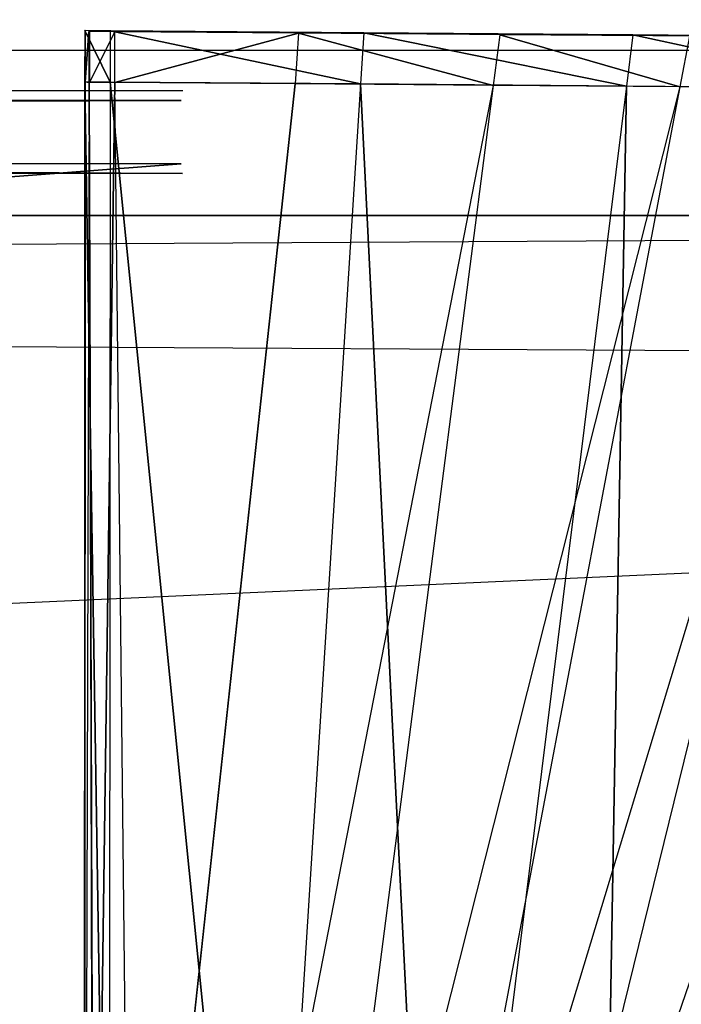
# Model space of a CAD drawing. Extents: x 0 to 0.356, y -0.372 to 0.
# Tile 24 of 32: x 0.288 to 0.296, y -0.361 to -0.349. Entities that reach past the tile are written whole.
import ezdxf

# ---------------------------------------------------------------- set-up
doc = ezdxf.new("R2010")
doc.units = 0
for name, color, linetype in [('L0_GRIFF_N_A714__2___REPLACEMTF', 7, 'CONTINUOUS'), ('L11_PLATTE_N_A714__0___REPLACEM', 7, 'CONTINUOUS'), ('L13_SCHUB_N_A714__4___REPLACEMT', 7, 'CONTINUOUS'), ('L18_FRONTO_N_A714__0___REPLACEM', 7, 'CONTINUOUS'), ('L19_GRIFFO_N_A714__2___REPLACEM', 7, 'CONTINUOUS'), ('L1_GRIFF_N_A714__1___REPLACEMTF', 7, 'CONTINUOUS'), ('L20_GRIFFO_N_A714__1___REPLACEM', 7, 'CONTINUOUS'), ('L3_FRONTU_N_A714__0___REPLACEMT', 7, 'CONTINUOUS')]:
    doc.layers.add(name, color=color, linetype=linetype)

msp = doc.modelspace()

# ---------------------------------------------------------------- linework, layer by layer
at = {"layer": 'L0_GRIFF_N_A714__2___REPLACEMTF', "color": 254}
for points, invisible_edges in [([(0.288778, -0.349383, 0.483831), (0.288784, -0.348764, 0.484073), (0.288779, -0.348763, 0.483603), (0.288778, -0.349383, 0.483831)], 14), ([(0.288779, -0.348763, 0.483603), (0.289085, -0.349385, 0.483867), (0.288778, -0.349383, 0.483831), (0.288779, -0.348763, 0.483603)], 13), ([(0.288784, -0.348764, 0.484073), (0.288778, -0.349383, 0.483831), (0.288784, -0.349384, 0.484296), (0.288784, -0.348764, 0.484073)], 13), ([(0.289085, -0.349385, 0.483867), (0.288779, -0.348763, 0.483603), (0.289086, -0.348766, 0.483639), (0.289085, -0.349385, 0.483867)], 14), ([(0.288784, -0.348764, 0.484073), (0.289086, -0.348766, 0.483639), (0.288779, -0.348763, 0.483603), (0.288784, -0.348764, 0.484073)], 13), ([(0.288784, -0.349384, 0.484296), (0.288828, -0.348775, 0.487947), (0.288784, -0.348764, 0.484073), (0.288784, -0.349384, 0.484296)], 14), ([(0.288828, -0.348775, 0.487947), (0.289091, -0.348767, 0.484109), (0.288784, -0.348764, 0.484073), (0.288828, -0.348775, 0.487947)], 13), ([(0.289086, -0.348766, 0.483639), (0.288784, -0.348764, 0.484073), (0.289091, -0.348767, 0.484109), (0.289086, -0.348766, 0.483639)], 14), ([(0.288828, -0.348775, 0.487947), (0.288784, -0.349384, 0.484296), (0.28883, -0.349389, 0.488158), (0.288828, -0.348775, 0.487947)], 13), ([(0.289091, -0.348767, 0.484109), (0.288828, -0.348775, 0.487947), (0.289136, -0.348777, 0.487982), (0.289091, -0.348767, 0.484109)], 14), ([(0.28883, -0.349389, 0.488158), (0.288834, -0.348776, 0.488396), (0.288828, -0.348775, 0.487947), (0.28883, -0.349389, 0.488158)], 14), ([(0.288834, -0.348776, 0.488396), (0.289136, -0.348777, 0.487982), (0.288828, -0.348775, 0.487947), (0.288834, -0.348776, 0.488396)], 13), ([(0.288834, -0.348776, 0.488396), (0.28883, -0.349389, 0.488158), (0.288835, -0.349389, 0.488608), (0.288834, -0.348776, 0.488396)], 13), ([(0.288835, -0.349389, 0.488608), (0.289141, -0.348779, 0.488432), (0.288834, -0.348776, 0.488396), (0.288835, -0.349389, 0.488608)], 13), ([(0.289136, -0.348777, 0.487982), (0.288834, -0.348776, 0.488396), (0.289141, -0.348779, 0.488432), (0.289136, -0.348777, 0.487982)], 14), ([(0.289141, -0.348779, 0.488432), (0.288835, -0.349389, 0.488608), (0.289142, -0.349391, 0.488643), (0.289141, -0.348779, 0.488432)], 14), ([(0.289086, -0.348766, 0.483639), (0.292114, -0.349409, 0.484218), (0.289085, -0.349385, 0.483867), (0.289086, -0.348766, 0.483639)], 13), ([(0.292114, -0.349409, 0.484218), (0.289086, -0.348766, 0.483639), (0.292154, -0.348789, 0.483995), (0.292114, -0.349409, 0.484218)], 14), ([(0.289091, -0.348767, 0.484109), (0.292154, -0.348789, 0.483995), (0.289086, -0.348766, 0.483639), (0.289091, -0.348767, 0.484109)], 13), ([(0.289136, -0.348777, 0.487982), (0.292076, -0.34879, 0.484455), (0.289091, -0.348767, 0.484109), (0.289136, -0.348777, 0.487982)], 13), ([(0.292154, -0.348789, 0.483995), (0.289091, -0.348767, 0.484109), (0.292076, -0.34879, 0.484455), (0.292154, -0.348789, 0.483995)], 14), ([(0.289141, -0.348779, 0.488432), (0.291435, -0.348795, 0.488249), (0.289136, -0.348777, 0.487982), (0.289141, -0.348779, 0.488432)], 13), ([(0.292076, -0.34879, 0.484455), (0.289136, -0.348777, 0.487982), (0.291435, -0.348795, 0.488249), (0.292076, -0.34879, 0.484455)], 14), ([(0.291435, -0.348795, 0.488249), (0.289141, -0.348779, 0.488432), (0.291361, -0.348796, 0.48869), (0.291435, -0.348795, 0.488249)], 14), ([(0.289142, -0.349391, 0.488643), (0.291361, -0.348796, 0.48869), (0.289141, -0.348779, 0.488432), (0.289142, -0.349391, 0.488643)], 13), ([(0.291361, -0.348796, 0.48869), (0.289142, -0.349391, 0.488643), (0.291321, -0.349408, 0.488896), (0.291361, -0.348796, 0.48869)], 14), ([(0.293718, -0.349428, 0.489563), (0.291361, -0.348796, 0.48869), (0.291321, -0.349408, 0.488896), (0.293718, -0.349428, 0.489563)], 13), ([(0.291361, -0.348796, 0.48869), (0.293948, -0.348816, 0.488949), (0.291435, -0.348795, 0.488249), (0.291361, -0.348796, 0.48869)], 13), ([(0.293948, -0.348816, 0.488949), (0.291361, -0.348796, 0.48869), (0.293797, -0.348816, 0.489368), (0.293948, -0.348816, 0.488949)], 14), ([(0.291361, -0.348796, 0.48869), (0.293718, -0.349428, 0.489563), (0.293797, -0.348816, 0.489368), (0.291361, -0.348796, 0.48869)], 14), ([(0.291435, -0.348795, 0.488249), (0.295249, -0.348816, 0.485339), (0.292076, -0.34879, 0.484455), (0.291435, -0.348795, 0.488249)], 13), ([(0.295249, -0.348816, 0.485339), (0.291435, -0.348795, 0.488249), (0.293948, -0.348816, 0.488949), (0.295249, -0.348816, 0.485339)], 14), ([(0.292076, -0.34879, 0.484455), (0.295407, -0.348816, 0.484901), (0.292154, -0.348789, 0.483995), (0.292076, -0.34879, 0.484455)], 13), ([(0.295407, -0.348816, 0.484901), (0.292076, -0.34879, 0.484455), (0.295249, -0.348816, 0.485339), (0.295407, -0.348816, 0.484901)], 14), ([(0.292154, -0.348789, 0.483995), (0.29533, -0.349435, 0.485114), (0.292114, -0.349409, 0.484218), (0.292154, -0.348789, 0.483995)], 13), ([(0.29533, -0.349435, 0.485114), (0.292154, -0.348789, 0.483995), (0.295407, -0.348816, 0.484901), (0.29533, -0.349435, 0.485114)], 14), ([(0.295976, -0.349444, 0.490583), (0.293797, -0.348816, 0.489368), (0.293718, -0.349428, 0.489563), (0.295976, -0.349444, 0.490583)], 13), ([(0.293797, -0.348816, 0.489368), (0.296316, -0.348833, 0.49002), (0.293948, -0.348816, 0.488949), (0.293797, -0.348816, 0.489368)], 13), ([(0.296316, -0.348833, 0.49002), (0.293797, -0.348816, 0.489368), (0.296093, -0.348832, 0.490406), (0.296316, -0.348833, 0.49002)], 14), ([(0.293797, -0.348816, 0.489368), (0.295976, -0.349444, 0.490583), (0.296093, -0.348832, 0.490406), (0.293797, -0.348816, 0.489368)], 14), ([(0.293948, -0.348816, 0.488949), (0.29824, -0.348838, 0.486691), (0.295249, -0.348816, 0.485339), (0.293948, -0.348816, 0.488949)], 13), ([(0.29824, -0.348838, 0.486691), (0.293948, -0.348816, 0.488949), (0.296316, -0.348833, 0.49002), (0.29824, -0.348838, 0.486691)], 14), ([(0.295249, -0.348816, 0.485339), (0.298473, -0.348838, 0.486288), (0.295407, -0.348816, 0.484901), (0.295249, -0.348816, 0.485339)], 13), ([(0.298473, -0.348838, 0.486288), (0.295249, -0.348816, 0.485339), (0.29824, -0.348838, 0.486691), (0.298473, -0.348838, 0.486288)], 14), ([(0.295407, -0.348816, 0.484901), (0.298361, -0.349457, 0.486484), (0.29533, -0.349435, 0.485114), (0.295407, -0.348816, 0.484901)], 13), ([(0.298361, -0.349457, 0.486484), (0.295407, -0.348816, 0.484901), (0.298473, -0.348838, 0.486288), (0.298361, -0.349457, 0.486484)], 14), ([(0.298023, -0.349447, 0.492016), (0.296093, -0.348832, 0.490406), (0.295976, -0.349444, 0.490583), (0.298023, -0.349447, 0.492016)], 13), ([(0.288778, -0.349383, 0.483831), (0.289073, -0.3679, 0.490665), (0.288766, -0.367898, 0.490629), (0.288778, -0.349383, 0.483831)], 13), ([(0.288776, -0.367882, 0.490985), (0.288778, -0.349383, 0.483831), (0.288766, -0.367898, 0.490629), (0.288776, -0.367882, 0.490985)], 13), ([(0.288778, -0.349383, 0.483831), (0.288776, -0.367882, 0.490985), (0.288784, -0.349384, 0.484296), (0.288778, -0.349383, 0.483831)], 14), ([(0.288784, -0.349384, 0.484296), (0.288776, -0.367882, 0.490985), (0.28883, -0.349389, 0.488158), (0.288784, -0.349384, 0.484296)], 14), ([(0.28883, -0.349389, 0.488158), (0.288776, -0.367882, 0.490985), (0.288874, -0.367722, 0.494459), (0.28883, -0.349389, 0.488158)], 14), ([(0.289073, -0.3679, 0.490665), (0.288778, -0.349383, 0.483831), (0.289085, -0.349385, 0.483867), (0.289073, -0.3679, 0.490665)], 14), ([(0.288887, -0.367701, 0.49492), (0.28883, -0.349389, 0.488158), (0.288874, -0.367722, 0.494459), (0.288887, -0.367701, 0.49492)], 13), ([(0.28883, -0.349389, 0.488158), (0.288887, -0.367701, 0.49492), (0.288835, -0.349389, 0.488608), (0.28883, -0.349389, 0.488158)], 14), ([(0.288887, -0.367701, 0.49492), (0.289142, -0.349391, 0.488643), (0.288835, -0.349389, 0.488608), (0.288887, -0.367701, 0.49492)], 13), ([(0.289142, -0.349391, 0.488643), (0.288887, -0.367701, 0.49492), (0.289342, -0.367702, 0.494969), (0.289142, -0.349391, 0.488643)], 14), ([(0.289085, -0.349385, 0.483867), (0.290939, -0.367915, 0.490881), (0.289073, -0.3679, 0.490665), (0.289085, -0.349385, 0.483867)], 13), ([(0.290939, -0.367915, 0.490881), (0.289085, -0.349385, 0.483867), (0.292114, -0.349409, 0.484218), (0.290939, -0.367915, 0.490881)], 14), ([(0.289342, -0.367702, 0.494969), (0.291321, -0.349408, 0.488896), (0.289142, -0.349391, 0.488643), (0.289342, -0.367702, 0.494969)], 13), ([(0.291321, -0.349408, 0.488896), (0.289342, -0.367702, 0.494969), (0.290147, -0.367702, 0.495057), (0.291321, -0.349408, 0.488896)], 14), ([(0.293718, -0.349428, 0.489563), (0.291321, -0.349408, 0.488896), (0.290147, -0.367702, 0.495057), (0.293718, -0.349428, 0.489563)], 14), ([(0.293718, -0.349428, 0.489563), (0.290147, -0.367702, 0.495057), (0.291361, -0.367704, 0.495375), (0.293718, -0.349428, 0.489563)], 14), ([(0.292114, -0.349409, 0.484218), (0.293033, -0.367932, 0.491464), (0.290939, -0.367915, 0.490881), (0.292114, -0.349409, 0.484218)], 13), ([(0.295976, -0.349444, 0.490583), (0.293718, -0.349428, 0.489563), (0.291361, -0.367704, 0.495375), (0.295976, -0.349444, 0.490583)], 14), ([(0.295976, -0.349444, 0.490583), (0.291361, -0.367704, 0.495375), (0.292505, -0.367704, 0.49586), (0.295976, -0.349444, 0.490583)], 14), ([(0.293033, -0.367932, 0.491464), (0.292114, -0.349409, 0.484218), (0.29533, -0.349435, 0.485114), (0.293033, -0.367932, 0.491464)], 14), ([(0.298023, -0.349447, 0.492016), (0.295976, -0.349444, 0.490583), (0.292505, -0.367704, 0.49586), (0.298023, -0.349447, 0.492016)], 14), ([(0.298023, -0.349447, 0.492016), (0.292505, -0.367704, 0.49586), (0.293541, -0.367699, 0.496543), (0.298023, -0.349447, 0.492016)], 14), ([(0.29533, -0.349435, 0.485114), (0.295006, -0.367946, 0.492357), (0.293033, -0.367932, 0.491464), (0.29533, -0.349435, 0.485114)], 13), ([(0.299803, -0.349443, 0.493786), (0.298023, -0.349447, 0.492016), (0.293541, -0.367699, 0.496543), (0.299803, -0.349443, 0.493786)], 14), ([(0.299803, -0.349443, 0.493786), (0.293541, -0.367699, 0.496543), (0.294441, -0.36769, 0.497386), (0.299803, -0.349443, 0.493786)], 14), ([(0.301232, -0.349442, 0.495827), (0.299803, -0.349443, 0.493786), (0.294441, -0.36769, 0.497386), (0.301232, -0.349442, 0.495827)], 14), ([(0.301232, -0.349442, 0.495827), (0.294441, -0.36769, 0.497386), (0.295165, -0.367685, 0.498358), (0.301232, -0.349442, 0.495827)], 14), ([(0.295006, -0.367946, 0.492357), (0.29533, -0.349435, 0.485114), (0.298361, -0.349457, 0.486484), (0.295006, -0.367946, 0.492357)], 14), ([(0.298361, -0.349457, 0.486484), (0.296795, -0.36795, 0.493611), (0.295006, -0.367946, 0.492357), (0.298361, -0.349457, 0.486484)], 13), ([(0.301232, -0.349442, 0.495827), (0.295165, -0.367685, 0.498358), (0.302238, -0.349444, 0.498093), (0.301232, -0.349442, 0.495827)], 14), ([(0.302238, -0.349444, 0.498093), (0.295165, -0.367685, 0.498358), (0.295674, -0.367682, 0.499437), (0.302238, -0.349444, 0.498093)], 14), ([(0.302901, -0.349441, 0.500495), (0.302238, -0.349444, 0.498093), (0.295674, -0.367682, 0.499437), (0.302901, -0.349441, 0.500495)], 14), ([(0.302901, -0.349441, 0.500495), (0.295674, -0.367682, 0.499437), (0.296009, -0.367679, 0.500581), (0.302901, -0.349441, 0.500495)], 14)]:
    msp.add_3dface(points, dxfattribs=dict(at, invisible_edges=invisible_edges))
at = {"layer": 'L11_PLATTE_N_A714__0___REPLACEM', "color": 254}
for points, invisible_edges in [([(0.353, -0.347, 0.857), (0.003, -0.349, 0.855), (0.353, -0.349, 0.855), (0.353, -0.347, 0.857)], 13), ([(0.003, -0.349, 0.855), (0.353, -0.347, 0.857), (0.003, -0.347, 0.857), (0.003, -0.349, 0.855)], 14), ([(0.353, -0.347, 0.847), (0.003, -0.349, 0.849), (0.003, -0.347, 0.847), (0.353, -0.347, 0.847)], 13), ([(0.003, -0.349, 0.849), (0.353, -0.347, 0.847), (0.353, -0.349, 0.849), (0.003, -0.349, 0.849)], 14), ([(0.353, -0.349, 0.855), (0.003, -0.349, 0.849), (0.353, -0.349, 0.849), (0.353, -0.349, 0.855)], 13), ([(0.003, -0.349, 0.849), (0.353, -0.349, 0.855), (0.003, -0.349, 0.855), (0.003, -0.349, 0.849)], 14)]:
    msp.add_3dface(points, dxfattribs=dict(at, invisible_edges=invisible_edges))
at = {"layer": 'L13_SCHUB_N_A714__4___REPLACEMT', "color": 8}
for points, invisible_edges in [([(0.3125, -0.351, 0.5794), (0.0435, -0.105, 0.5794), (0.0435, -0.351, 0.5794), (0.3125, -0.351, 0.5794)], 13), ([(0.0435, -0.105, 0.5794), (0.3125, -0.351, 0.5794), (0.312513, -0.105, 0.5794), (0.0435, -0.105, 0.5794)], 14), ([(0.312513, -0.105, 0.5634), (0.0435, -0.351, 0.5634), (0.0435, -0.105, 0.5634), (0.312513, -0.105, 0.5634)], 13), ([(0.0435, -0.351, 0.5634), (0.312513, -0.105, 0.5634), (0.3125, -0.351, 0.5634), (0.0435, -0.351, 0.5634)], 14), ([(0.3125, -0.351, 0.5794), (0.0435, -0.351, 0.5634), (0.3125, -0.351, 0.5634), (0.3125, -0.351, 0.5794)], 13), ([(0.0435, -0.351, 0.5634), (0.3125, -0.351, 0.5794), (0.0435, -0.351, 0.5794), (0.0435, -0.351, 0.5634)], 14)]:
    msp.add_3dface(points, dxfattribs=dict(at, invisible_edges=invisible_edges))
at = {"layer": 'L18_FRONTO_N_A714__0___REPLACEM', "color": 8}
for points, invisible_edges in [([(0.006722, -0.351, 0.856), (0.349193, -0.351, 0.85429), (0.006722, -0.351, 0.85429), (0.006722, -0.351, 0.856)], 13), ([(0.349193, -0.351, 0.85429), (0.006722, -0.351, 0.856), (0.349193, -0.351, 0.856), (0.349193, -0.351, 0.85429)], 14), ([(0.064342, -0.351, 0.549834), (0.006722, -0.351, 0.85429), (0.29, -0.351, 0.549915), (0.064342, -0.351, 0.549834)], 13), ([(0.349193, -0.351, 0.85429), (0.29, -0.351, 0.549915), (0.006722, -0.351, 0.85429), (0.349193, -0.351, 0.85429)], 15), ([(0.349193, -0.352928, 0.856), (0.006722, -0.351, 0.856), (0.006722, -0.352928, 0.856), (0.349193, -0.352928, 0.856)], 13), ([(0.006722, -0.351, 0.856), (0.349193, -0.352928, 0.856), (0.349193, -0.351, 0.856), (0.006722, -0.351, 0.856)], 14), ([(0.349193, -0.351, 0.85429), (0.2933, -0.351, 0.54959), (0.29, -0.351, 0.549915), (0.349193, -0.351, 0.85429)], 15), ([(0.349193, -0.351, 0.85429), (0.296473, -0.351, 0.548628), (0.2933, -0.351, 0.54959), (0.349193, -0.351, 0.85429)], 15), ([(0.349193, -0.368345, 0.856), (0.006722, -0.352928, 0.856), (0.006722, -0.368345, 0.856), (0.349193, -0.368345, 0.856)], 13), ([(0.006722, -0.352928, 0.856), (0.349193, -0.368345, 0.856), (0.349193, -0.352928, 0.856), (0.006722, -0.352928, 0.856)], 14)]:
    msp.add_3dface(points, dxfattribs=dict(at, invisible_edges=invisible_edges))
at = {"layer": 'L19_GRIFFO_N_A714__2___REPLACEM', "color": 254}
for points, invisible_edges in [([(0.288784, -0.348764, 0.552927), (0.288778, -0.349383, 0.553169), (0.288779, -0.348763, 0.553397), (0.288784, -0.348764, 0.552927)], 14), ([(0.289085, -0.349385, 0.553133), (0.288779, -0.348763, 0.553397), (0.288778, -0.349383, 0.553169), (0.289085, -0.349385, 0.553133)], 13), ([(0.288778, -0.349383, 0.553169), (0.288784, -0.348764, 0.552927), (0.288784, -0.349384, 0.552704), (0.288778, -0.349383, 0.553169)], 13), ([(0.288779, -0.348763, 0.553397), (0.289085, -0.349385, 0.553133), (0.289086, -0.348766, 0.553361), (0.288779, -0.348763, 0.553397)], 14), ([(0.289086, -0.348766, 0.553361), (0.288784, -0.348764, 0.552927), (0.288779, -0.348763, 0.553397), (0.289086, -0.348766, 0.553361)], 14), ([(0.288828, -0.348775, 0.549053), (0.288784, -0.349384, 0.552704), (0.288784, -0.348764, 0.552927), (0.288828, -0.348775, 0.549053)], 14), ([(0.289091, -0.348767, 0.552891), (0.288828, -0.348775, 0.549053), (0.288784, -0.348764, 0.552927), (0.289091, -0.348767, 0.552891)], 14), ([(0.288784, -0.348764, 0.552927), (0.289086, -0.348766, 0.553361), (0.289091, -0.348767, 0.552891), (0.288784, -0.348764, 0.552927)], 13), ([(0.288784, -0.349384, 0.552704), (0.288828, -0.348775, 0.549053), (0.28883, -0.349389, 0.548842), (0.288784, -0.349384, 0.552704)], 13), ([(0.288828, -0.348775, 0.549053), (0.289091, -0.348767, 0.552891), (0.289135, -0.348777, 0.549018), (0.288828, -0.348775, 0.549053)], 13), ([(0.288834, -0.348776, 0.548604), (0.28883, -0.349389, 0.548842), (0.288828, -0.348775, 0.549053), (0.288834, -0.348776, 0.548604)], 14), ([(0.289135, -0.348777, 0.549018), (0.288834, -0.348776, 0.548604), (0.288828, -0.348775, 0.549053), (0.289135, -0.348777, 0.549018)], 14), ([(0.28883, -0.349389, 0.548842), (0.288834, -0.348776, 0.548604), (0.288835, -0.349389, 0.548392), (0.28883, -0.349389, 0.548842)], 13), ([(0.289141, -0.348779, 0.548568), (0.288835, -0.349389, 0.548392), (0.288834, -0.348776, 0.548604), (0.289141, -0.348779, 0.548568)], 13), ([(0.288834, -0.348776, 0.548604), (0.289135, -0.348777, 0.549018), (0.289141, -0.348779, 0.548568), (0.288834, -0.348776, 0.548604)], 13), ([(0.288835, -0.349389, 0.548392), (0.289141, -0.348779, 0.548568), (0.289142, -0.349391, 0.548357), (0.288835, -0.349389, 0.548392)], 14), ([(0.292114, -0.349409, 0.552782), (0.289086, -0.348766, 0.553361), (0.289085, -0.349385, 0.553133), (0.292114, -0.349409, 0.552782)], 13), ([(0.289086, -0.348766, 0.553361), (0.292114, -0.349409, 0.552782), (0.292154, -0.348789, 0.553005), (0.289086, -0.348766, 0.553361)], 14), ([(0.292154, -0.348789, 0.553005), (0.289091, -0.348767, 0.552891), (0.289086, -0.348766, 0.553361), (0.292154, -0.348789, 0.553005)], 14), ([(0.292076, -0.34879, 0.552545), (0.289135, -0.348777, 0.549018), (0.289091, -0.348767, 0.552891), (0.292076, -0.34879, 0.552545)], 14), ([(0.289091, -0.348767, 0.552891), (0.292154, -0.348789, 0.553005), (0.292076, -0.34879, 0.552545), (0.289091, -0.348767, 0.552891)], 13), ([(0.291435, -0.348795, 0.548751), (0.289141, -0.348779, 0.548568), (0.289135, -0.348777, 0.549018), (0.291435, -0.348795, 0.548751)], 14), ([(0.289135, -0.348777, 0.549018), (0.292076, -0.34879, 0.552545), (0.291435, -0.348795, 0.548751), (0.289135, -0.348777, 0.549018)], 13), ([(0.289141, -0.348779, 0.548568), (0.291435, -0.348795, 0.548751), (0.291361, -0.348796, 0.54831), (0.289141, -0.348779, 0.548568)], 13), ([(0.291361, -0.348796, 0.54831), (0.289142, -0.349391, 0.548357), (0.289141, -0.348779, 0.548568), (0.291361, -0.348796, 0.54831)], 13), ([(0.289142, -0.349391, 0.548357), (0.291361, -0.348796, 0.54831), (0.291321, -0.349408, 0.548104), (0.289142, -0.349391, 0.548357)], 14), ([(0.291361, -0.348796, 0.54831), (0.293718, -0.349428, 0.547438), (0.291321, -0.349408, 0.548104), (0.291361, -0.348796, 0.54831)], 13), ([(0.293948, -0.348816, 0.548051), (0.291361, -0.348796, 0.54831), (0.291435, -0.348795, 0.548751), (0.293948, -0.348816, 0.548051)], 14), ([(0.291361, -0.348796, 0.54831), (0.293948, -0.348816, 0.548051), (0.293797, -0.348816, 0.547632), (0.291361, -0.348796, 0.54831)], 13), ([(0.293718, -0.349428, 0.547438), (0.291361, -0.348796, 0.54831), (0.293797, -0.348816, 0.547632), (0.293718, -0.349428, 0.547438)], 14), ([(0.295249, -0.348816, 0.551661), (0.291435, -0.348795, 0.548751), (0.292076, -0.34879, 0.552545), (0.295249, -0.348816, 0.551661)], 14), ([(0.291435, -0.348795, 0.548751), (0.295249, -0.348816, 0.551661), (0.293948, -0.348816, 0.548051), (0.291435, -0.348795, 0.548751)], 13), ([(0.295407, -0.348816, 0.552099), (0.292076, -0.34879, 0.552545), (0.292154, -0.348789, 0.553005), (0.295407, -0.348816, 0.552099)], 14), ([(0.292076, -0.34879, 0.552545), (0.295407, -0.348816, 0.552099), (0.295249, -0.348816, 0.551661), (0.292076, -0.34879, 0.552545)], 13), ([(0.29533, -0.349435, 0.551886), (0.292154, -0.348789, 0.553005), (0.292114, -0.349409, 0.552782), (0.29533, -0.349435, 0.551886)], 13), ([(0.292154, -0.348789, 0.553005), (0.29533, -0.349435, 0.551886), (0.295407, -0.348816, 0.552099), (0.292154, -0.348789, 0.553005)], 14), ([(0.293797, -0.348816, 0.547632), (0.295976, -0.349444, 0.546417), (0.293718, -0.349428, 0.547438), (0.293797, -0.348816, 0.547632)], 13), ([(0.293797, -0.348816, 0.547632), (0.296316, -0.348833, 0.54698), (0.296093, -0.348832, 0.546594), (0.293797, -0.348816, 0.547632)], 13), ([(0.296316, -0.348833, 0.54698), (0.293797, -0.348816, 0.547632), (0.293948, -0.348816, 0.548051), (0.296316, -0.348833, 0.54698)], 14), ([(0.295976, -0.349444, 0.546417), (0.293797, -0.348816, 0.547632), (0.296093, -0.348832, 0.546594), (0.295976, -0.349444, 0.546417)], 14), ([(0.293948, -0.348816, 0.548051), (0.29824, -0.348838, 0.550309), (0.296316, -0.348833, 0.54698), (0.293948, -0.348816, 0.548051)], 13), ([(0.29824, -0.348838, 0.550309), (0.293948, -0.348816, 0.548051), (0.295249, -0.348816, 0.551661), (0.29824, -0.348838, 0.550309)], 14), ([(0.295249, -0.348816, 0.551661), (0.298473, -0.348838, 0.550712), (0.29824, -0.348838, 0.550309), (0.295249, -0.348816, 0.551661)], 13), ([(0.298473, -0.348838, 0.550712), (0.295249, -0.348816, 0.551661), (0.295407, -0.348816, 0.552099), (0.298473, -0.348838, 0.550712)], 14), ([(0.298361, -0.349457, 0.550516), (0.295407, -0.348816, 0.552099), (0.29533, -0.349435, 0.551886), (0.298361, -0.349457, 0.550516)], 13), ([(0.295407, -0.348816, 0.552099), (0.298361, -0.349457, 0.550516), (0.298473, -0.348838, 0.550712), (0.295407, -0.348816, 0.552099)], 14), ([(0.296093, -0.348832, 0.546594), (0.298023, -0.349447, 0.544984), (0.295976, -0.349444, 0.546417), (0.296093, -0.348832, 0.546594)], 13), ([(0.289073, -0.3679, 0.546335), (0.288778, -0.349383, 0.553169), (0.288766, -0.367898, 0.546371), (0.289073, -0.3679, 0.546335)], 13), ([(0.288778, -0.349383, 0.553169), (0.288776, -0.367882, 0.546015), (0.288766, -0.367898, 0.546371), (0.288778, -0.349383, 0.553169)], 13), ([(0.288776, -0.367882, 0.546015), (0.288778, -0.349383, 0.553169), (0.288784, -0.349384, 0.552704), (0.288776, -0.367882, 0.546015)], 14), ([(0.288784, -0.349384, 0.552704), (0.28883, -0.349389, 0.548842), (0.288776, -0.367882, 0.546015), (0.288784, -0.349384, 0.552704)], 14), ([(0.28883, -0.349389, 0.548842), (0.288874, -0.367722, 0.542541), (0.288776, -0.367882, 0.546015), (0.28883, -0.349389, 0.548842)], 14), ([(0.288778, -0.349383, 0.553169), (0.289073, -0.3679, 0.546335), (0.289085, -0.349385, 0.553133), (0.288778, -0.349383, 0.553169)], 14), ([(0.28883, -0.349389, 0.548842), (0.288887, -0.367701, 0.54208), (0.288874, -0.367722, 0.542541), (0.28883, -0.349389, 0.548842)], 13), ([(0.288887, -0.367701, 0.54208), (0.28883, -0.349389, 0.548842), (0.288835, -0.349389, 0.548392), (0.288887, -0.367701, 0.54208)], 14), ([(0.289142, -0.349391, 0.548357), (0.288887, -0.367701, 0.54208), (0.288835, -0.349389, 0.548392), (0.289142, -0.349391, 0.548357)], 13), ([(0.288887, -0.367701, 0.54208), (0.289142, -0.349391, 0.548357), (0.289342, -0.367702, 0.542031), (0.288887, -0.367701, 0.54208)], 14), ([(0.290939, -0.367915, 0.546119), (0.289085, -0.349385, 0.553133), (0.289073, -0.3679, 0.546335), (0.290939, -0.367915, 0.546119)], 13), ([(0.289085, -0.349385, 0.553133), (0.290939, -0.367915, 0.546119), (0.292114, -0.349409, 0.552782), (0.289085, -0.349385, 0.553133)], 14), ([(0.291321, -0.349408, 0.548104), (0.289342, -0.367702, 0.542031), (0.289142, -0.349391, 0.548357), (0.291321, -0.349408, 0.548104)], 13), ([(0.289342, -0.367702, 0.542031), (0.291321, -0.349408, 0.548104), (0.290147, -0.367702, 0.541943), (0.289342, -0.367702, 0.542031)], 14), ([(0.293718, -0.349428, 0.547438), (0.290147, -0.367702, 0.541943), (0.291321, -0.349408, 0.548104), (0.293718, -0.349428, 0.547438)], 14), ([(0.293718, -0.349428, 0.547438), (0.291361, -0.367704, 0.541625), (0.290147, -0.367702, 0.541943), (0.293718, -0.349428, 0.547438)], 14), ([(0.293033, -0.367932, 0.545536), (0.292114, -0.349409, 0.552782), (0.290939, -0.367915, 0.546119), (0.293033, -0.367932, 0.545536)], 13), ([(0.295976, -0.349444, 0.546417), (0.291361, -0.367704, 0.541625), (0.293718, -0.349428, 0.547438), (0.295976, -0.349444, 0.546417)], 14), ([(0.295976, -0.349444, 0.546417), (0.292505, -0.367704, 0.54114), (0.291361, -0.367704, 0.541625), (0.295976, -0.349444, 0.546417)], 14), ([(0.292114, -0.349409, 0.552782), (0.293033, -0.367932, 0.545536), (0.29533, -0.349435, 0.551886), (0.292114, -0.349409, 0.552782)], 14), ([(0.298023, -0.349447, 0.544984), (0.292505, -0.367704, 0.54114), (0.295976, -0.349444, 0.546417), (0.298023, -0.349447, 0.544984)], 14), ([(0.298023, -0.349447, 0.544984), (0.293541, -0.367699, 0.540457), (0.292505, -0.367704, 0.54114), (0.298023, -0.349447, 0.544984)], 14), ([(0.295006, -0.367946, 0.544643), (0.29533, -0.349435, 0.551886), (0.293033, -0.367932, 0.545536), (0.295006, -0.367946, 0.544643)], 13), ([(0.299803, -0.349443, 0.543214), (0.293541, -0.367699, 0.540457), (0.298023, -0.349447, 0.544984), (0.299803, -0.349443, 0.543214)], 14), ([(0.299803, -0.349443, 0.543214), (0.294441, -0.36769, 0.539614), (0.293541, -0.367699, 0.540457), (0.299803, -0.349443, 0.543214)], 14), ([(0.301232, -0.349442, 0.541173), (0.294441, -0.36769, 0.539614), (0.299803, -0.349443, 0.543214), (0.301232, -0.349442, 0.541173)], 14), ([(0.301232, -0.349442, 0.541173), (0.295165, -0.367685, 0.538642), (0.294441, -0.36769, 0.539614), (0.301232, -0.349442, 0.541173)], 14), ([(0.29533, -0.349435, 0.551886), (0.295006, -0.367946, 0.544643), (0.298361, -0.349457, 0.550516), (0.29533, -0.349435, 0.551886)], 14), ([(0.296795, -0.36795, 0.543389), (0.298361, -0.349457, 0.550516), (0.295006, -0.367946, 0.544643), (0.296795, -0.36795, 0.543389)], 13), ([(0.301232, -0.349442, 0.541173), (0.302238, -0.349444, 0.538908), (0.295165, -0.367685, 0.538642), (0.301232, -0.349442, 0.541173)], 14), ([(0.302238, -0.349444, 0.538908), (0.295674, -0.367682, 0.537563), (0.295165, -0.367685, 0.538642), (0.302238, -0.349444, 0.538908)], 14), ([(0.302901, -0.349441, 0.536505), (0.295674, -0.367682, 0.537563), (0.302238, -0.349444, 0.538908), (0.302901, -0.349441, 0.536505)], 14), ([(0.302901, -0.349441, 0.536505), (0.296009, -0.367679, 0.536419), (0.295674, -0.367682, 0.537563), (0.302901, -0.349441, 0.536505)], 14)]:
    msp.add_3dface(points, dxfattribs=dict(at, invisible_edges=invisible_edges))
at = {"layer": 'L1_GRIFF_N_A714__1___REPLACEMTF', "color": 254}
for points, invisible_edges in [([(0.064811, -0.34961, 0.4882), (0.289962, -0.349493, 0.484797), (0.064829, -0.349493, 0.484797), (0.064811, -0.34961, 0.4882)], 13), ([(0.289962, -0.349493, 0.484797), (0.064811, -0.34961, 0.4882), (0.289944, -0.34961, 0.4882), (0.289962, -0.349493, 0.484797)], 14), ([(0.064829, -0.349493, 0.484797), (0.289961, -0.35049, 0.485178), (0.064828, -0.35049, 0.485178), (0.064829, -0.349493, 0.484797)], 13), ([(0.289961, -0.35049, 0.485178), (0.064829, -0.349493, 0.484797), (0.289962, -0.349493, 0.484797), (0.289961, -0.35049, 0.485178)], 14), ([(0.289944, -0.350376, 0.488481), (0.064811, -0.34961, 0.4882), (0.064811, -0.350376, 0.488481), (0.289944, -0.350376, 0.488481)], 13), ([(0.064811, -0.34961, 0.4882), (0.289944, -0.350376, 0.488481), (0.289944, -0.34961, 0.4882), (0.064811, -0.34961, 0.4882)], 14), ([(0.064811, -0.367458, 0.494732), (0.289944, -0.350376, 0.488481), (0.064811, -0.350376, 0.488481), (0.064811, -0.367458, 0.494732)], 13), ([(0.289944, -0.350376, 0.488481), (0.064811, -0.367458, 0.494732), (0.289944, -0.367458, 0.494732), (0.289944, -0.350376, 0.488481)], 14), ([(0.064828, -0.35049, 0.485178), (0.289945, -0.370681, 0.492543), (0.064811, -0.370681, 0.492543), (0.064828, -0.35049, 0.485178)], 13), ([(0.289945, -0.370681, 0.492543), (0.064828, -0.35049, 0.485178), (0.289961, -0.35049, 0.485178), (0.289945, -0.370681, 0.492543)], 14)]:
    msp.add_3dface(points, dxfattribs=dict(at, invisible_edges=invisible_edges))
at = {"layer": 'L20_GRIFFO_N_A714__1___REPLACEM', "color": 254}
for points, invisible_edges in [([(0.064829, -0.349493, 0.552203), (0.289944, -0.34961, 0.5488), (0.064811, -0.34961, 0.5488), (0.064829, -0.349493, 0.552203)], 13), ([(0.289961, -0.35049, 0.551822), (0.064829, -0.349493, 0.552203), (0.064828, -0.35049, 0.551822), (0.289961, -0.35049, 0.551822)], 13), ([(0.289944, -0.34961, 0.5488), (0.064829, -0.349493, 0.552203), (0.289962, -0.349493, 0.552203), (0.289944, -0.34961, 0.5488)], 14), ([(0.064829, -0.349493, 0.552203), (0.289961, -0.35049, 0.551822), (0.289962, -0.349493, 0.552203), (0.064829, -0.349493, 0.552203)], 14), ([(0.289944, -0.34961, 0.5488), (0.064811, -0.350376, 0.548519), (0.064811, -0.34961, 0.5488), (0.289944, -0.34961, 0.5488)], 13), ([(0.064811, -0.350376, 0.548519), (0.289944, -0.34961, 0.5488), (0.289944, -0.350376, 0.548519), (0.064811, -0.350376, 0.548519)], 14), ([(0.289944, -0.350376, 0.548519), (0.064811, -0.367458, 0.542268), (0.064811, -0.350376, 0.548519), (0.289944, -0.350376, 0.548519)], 13), ([(0.064811, -0.367458, 0.542268), (0.289944, -0.350376, 0.548519), (0.289944, -0.367458, 0.542268), (0.064811, -0.367458, 0.542268)], 14), ([(0.289945, -0.370681, 0.544457), (0.064828, -0.35049, 0.551822), (0.064811, -0.370681, 0.544457), (0.289945, -0.370681, 0.544457)], 13), ([(0.064828, -0.35049, 0.551822), (0.289945, -0.370681, 0.544457), (0.289961, -0.35049, 0.551822), (0.064828, -0.35049, 0.551822)], 14)]:
    msp.add_3dface(points, dxfattribs=dict(at, invisible_edges=invisible_edges))
at = {"layer": 'L3_FRONTU_N_A714__0___REPLACEMT', "color": 8}
for points, invisible_edges in [([(0.006722, -0.351, 0.00371), (0.349193, -0.351, 0.002), (0.006722, -0.351, 0.002), (0.006722, -0.351, 0.00371)], 13), ([(0.349193, -0.351, 0.002), (0.006722, -0.351, 0.00371), (0.349193, -0.351, 0.00371), (0.349193, -0.351, 0.002)], 14), ([(0.006722, -0.351, 0.514586), (0.349193, -0.351, 0.00371), (0.006722, -0.351, 0.00371), (0.006722, -0.351, 0.514586)], 13), ([(0.349193, -0.351, 0.00371), (0.006722, -0.351, 0.514586), (0.059527, -0.351, 0.488372), (0.349193, -0.351, 0.00371)], 10), ([(0.349193, -0.351, 0.002), (0.006722, -0.352928, 0.002), (0.006722, -0.351, 0.002), (0.349193, -0.351, 0.002)], 13), ([(0.006722, -0.352928, 0.002), (0.349193, -0.351, 0.002), (0.349193, -0.352928, 0.002), (0.006722, -0.352928, 0.002)], 14), ([(0.349193, -0.351, 0.00371), (0.059527, -0.351, 0.488372), (0.0627, -0.351, 0.48741), (0.349193, -0.351, 0.00371)], 13), ([(0.349193, -0.351, 0.00371), (0.0627, -0.351, 0.48741), (0.064342, -0.351, 0.487166), (0.349193, -0.351, 0.00371)], 10), ([(0.349193, -0.351, 0.00371), (0.064342, -0.351, 0.487166), (0.29, -0.351, 0.487085), (0.349193, -0.351, 0.00371)], 13), ([(0.2933, -0.351, 0.48741), (0.349193, -0.351, 0.00371), (0.29, -0.351, 0.487085), (0.2933, -0.351, 0.48741)], 15), ([(0.296473, -0.351, 0.488372), (0.349193, -0.351, 0.00371), (0.2933, -0.351, 0.48741), (0.296473, -0.351, 0.488372)], 10), ([(0.349193, -0.352928, 0.002), (0.006722, -0.368345, 0.002), (0.006722, -0.352928, 0.002), (0.349193, -0.352928, 0.002)], 13), ([(0.006722, -0.368345, 0.002), (0.349193, -0.352928, 0.002), (0.349193, -0.368345, 0.002), (0.006722, -0.368345, 0.002)], 14)]:
    msp.add_3dface(points, dxfattribs=dict(at, invisible_edges=invisible_edges))

doc.saveas('drawing.dxf')
